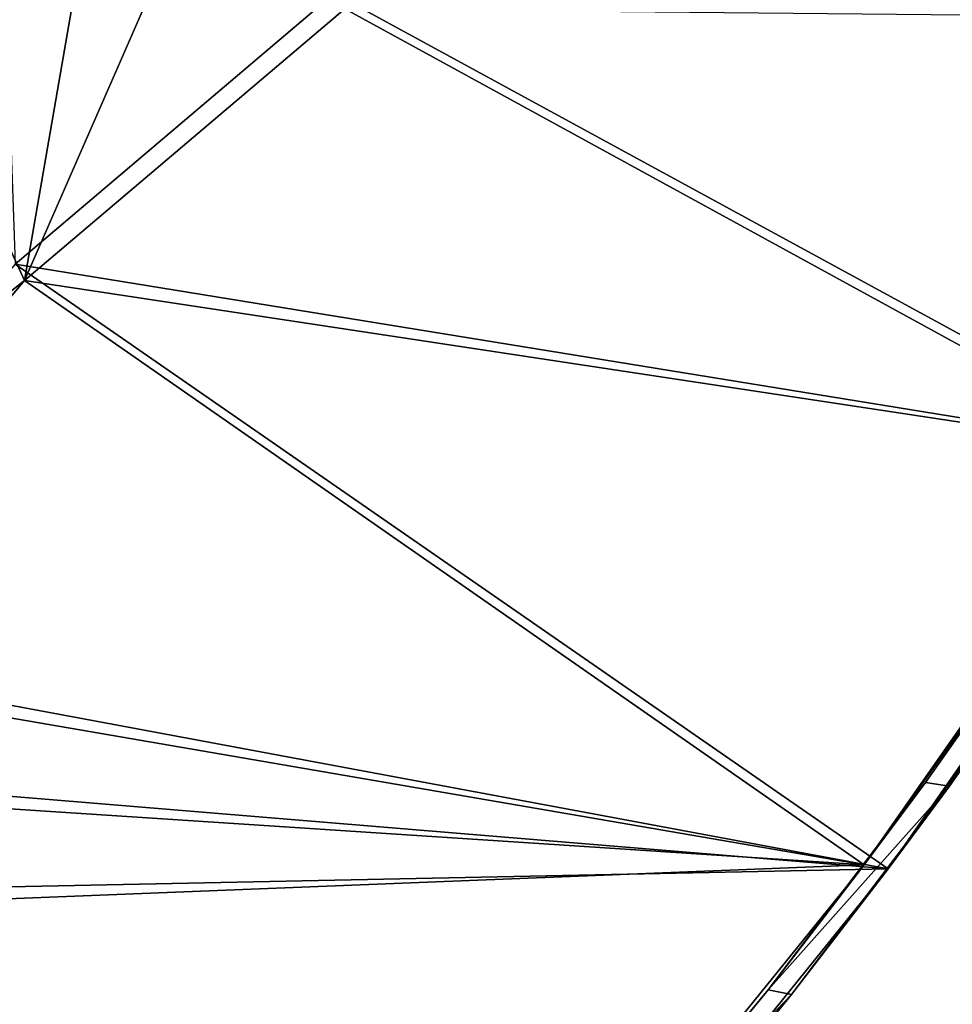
# Model space of a CAD drawing. Header units: metres. Extents: x 0 to 1651, y -1070 to 0.
# Tile 101 of 112: x 1326 to 1456, y -682 to -544. Entities that reach past the tile are written whole.
import ezdxf

# ---------------------------------------------------------------- set-up
doc = ezdxf.new("R2010")
doc.units = ezdxf.units.M

msp = doc.modelspace()

# ---------------------------------------------------------------- linework, layer by layer
at = {"layer": 'None'}
for points in [[(1371.476929, -542.829834, -3), (1326.796631, -580.744995, -3), (1380.497314, -457.967896, -406)], [(1380.497314, -457.967896, -406), (1326.796631, -580.744995, -3), (1341.980347, -493.312286, -406)], [(1326.796631, -580.744995, -3), (1302.379272, -527.437622, -406), (1341.980347, -493.312286, -406)], [(1369.98584, -540.668518), (1323.121094, -511.181549, -377.175201), (1325.497803, -578.437561)], [(1326.796631, -580.744995, -3), (1280.859375, -617.126892, -3), (1302.379272, -527.437622, -406)], [(1325.497803, -578.437561), (1487.702393, -604.804688), (1369.98584, -540.668518)], [(1487.702393, -604.804688), (1524.0448, -544.150879), (1369.98584, -540.668518)], [(1371.476929, -542.829834, -3), (1484.270264, -604.583252, -3), (1326.796631, -580.744995, -3)], [(1520.542236, -544.282043, -3), (1484.270264, -604.583252, -3), (1371.476929, -542.829834, -3)], [(1280.880615, -631.794739), (1447.240845, -662.79187), (1325.497803, -578.437561)], [(1447.240845, -662.79187), (1487.702393, -604.804688), (1325.497803, -578.437561)], [(1281.825195, -634.340576, -3), (1280.859375, -617.126892, -3), (1326.796631, -580.744995, -3)], [(1326.796631, -580.744995, -3), (1443.910889, -662.228821, -3), (1281.825195, -634.340576, -3)], [(1484.270264, -604.583252, -3), (1443.910889, -662.228821, -3), (1326.796631, -580.744995, -3)], [(1484.270264, -604.583252, -3), (1473.324341, -621.07666, -45), (1443.910889, -662.228821, -3)], [(1487.702393, -604.804688), (1447.240845, -662.79187), (1476.730835, -621.395386, -45)], [(1473.324341, -621.07666, -45), (1452.430664, -650.748108, -45), (1443.910889, -662.228821, -3)], [(1476.730835, -621.395386, -45), (1447.240845, -662.79187), (1455.783813, -651.242798, -45)], [(1452.430664, -650.748108, -45), (1473.324341, -621.07666, -45), (1455.783813, -651.242798, -45)], [(1455.783813, -651.242798, -45), (1473.324341, -621.07666, -45), (1476.730835, -621.395386, -45)], [(1447.240845, -662.79187), (1280.880615, -631.794739), (1280.718018, -649.04126)], [(1443.910889, -662.228821, -3), (1281.508911, -651.57843, -3), (1281.825195, -634.340576, -3)], [(1279.26355, -666.227112), (1447.240845, -662.79187), (1280.718018, -649.04126)], [(1443.910889, -662.228821, -3), (1452.430664, -650.748108, -45), (1430.490479, -679.654297, -45)], [(1430.490479, -679.654297, -45), (1452.430664, -650.748108, -45), (1455.783813, -651.242798, -45)], [(1281.508911, -651.57843, -3), (1443.910889, -662.228821, -3), (1279.913086, -668.745239, -3)], [(1430.490479, -679.654297, -45), (1455.783813, -651.242798, -45), (1433.782227, -680.321533, -45)], [(1447.240845, -662.79187), (1433.782227, -680.321533, -45), (1455.783813, -651.242798, -45)], [(1402.855103, -717.833252), (1447.240845, -662.79187), (1279.26355, -666.227112)], [(1443.910889, -662.228821, -3), (1399.657715, -716.942078, -3), (1279.913086, -668.745239, -3)], [(1443.910889, -662.228821, -3), (1430.490479, -679.654297, -45), (1399.657715, -716.942078, -3)], [(1447.240845, -662.79187), (1402.855103, -717.833252), (1433.782227, -680.321533, -45)], [(1276.525391, -683.255615), (1402.855103, -717.833252), (1279.26355, -666.227112)], [(1279.913086, -668.745239, -3), (1399.657715, -716.942078, -3), (1277.047485, -685.746216, -3)], [(1430.490479, -679.654297, -45), (1407.53186, -707.758484, -45), (1399.657715, -716.942078, -3)], [(1407.53186, -707.758484, -45), (1430.490479, -679.654297, -45), (1433.782227, -680.321533, -45)], [(1402.855103, -717.833252), (1410.75415, -708.59436, -45), (1433.782227, -680.321533, -45)], [(1407.53186, -707.758484, -45), (1433.782227, -680.321533, -45), (1410.75415, -708.59436, -45)]]:
    msp.add_3dface(points, dxfattribs=at)
at = {"layer": 'None01'}
for points in [[(937.769287, -700.150574, -410), (1420.450195, -116.977798, -410), (1404.711548, -104.637085, -410)], [(1404.711548, -104.637085, -410), (1404.711548, -104.637085, -430), (937.769287, -700.150574, -410)], [(1404.711548, -104.637085, -430), (937.769287, -700.150574, -430), (937.769287, -700.150574, -410)], [(937.769287, -700.150574, -430), (1404.711548, -104.637085, -430), (1420.450195, -116.977798, -430)], [(953.507996, -712.491272, -410), (1420.450195, -116.977798, -410), (937.769287, -700.150574, -410)], [(953.507996, -712.491272, -430), (937.769287, -700.150574, -430), (1420.450195, -116.977798, -430)], [(953.507996, -712.491272, -410), (953.507996, -712.491272, -430), (1420.450195, -116.977798, -410)], [(953.507996, -712.491272, -430), (1420.450195, -116.977798, -430), (1420.450195, -116.977798, -410)]]:
    msp.add_3dface(points, dxfattribs=at)

doc.saveas('drawing.dxf')
